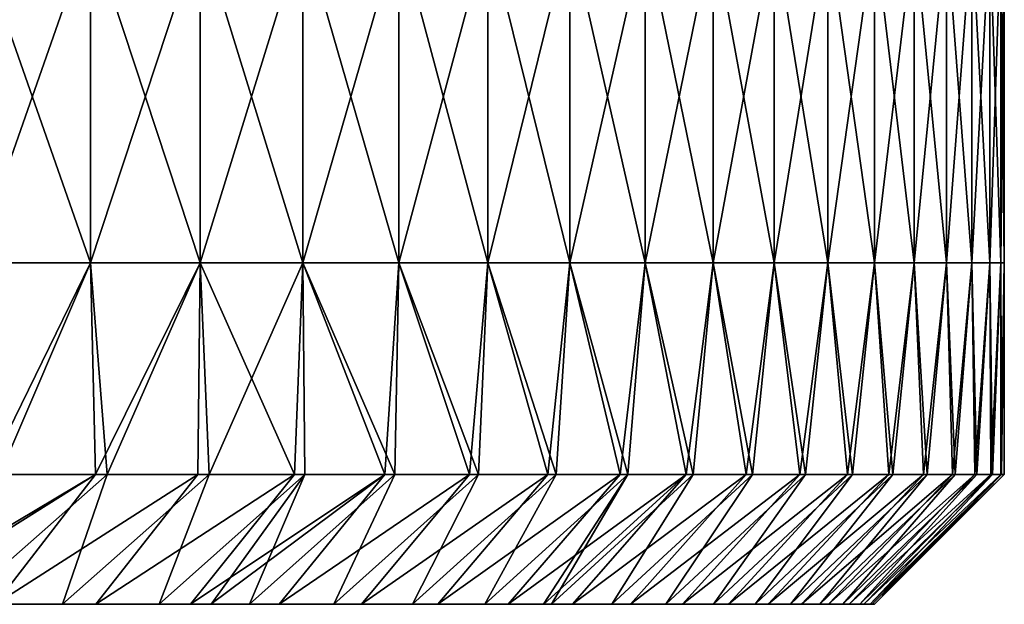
# Model space of a CAD drawing. Header units: inches. Extents: x -3.56 to 3.56, y -0.38 to 0.62.
# Tile 253 of 256: x 3.33 to 3.56, y -0.06 to 0.08. Entities that reach past the tile are written whole.
import ezdxf

# ---------------------------------------------------------------- set-up
doc = ezdxf.new("R2010")
doc.units = ezdxf.units.IN
doc.header["$LTSCALE"] = 65.185185
doc.header["$MEASUREMENT"] = 0
for name, color, linetype in [('11', 7, 'CONTINUOUS'), ('50', 7, 'CONTINUOUS'), ('51', 7, 'CONTINUOUS')]:
    doc.layers.add(name, color=color, linetype=linetype)

msp = doc.modelspace()

# ---------------------------------------------------------------- linework, layer by layer
at = {"layer": '11', "color": 13, "linetype": 'Continuous', "true_color": 0xd67263}
for points in [[(3.31453, 0.0196, 1.30587), (3.34255, 0.0196, 1.23239), (3.31453, 0.09968, 1.30587), (3.31453, 0.0196, 1.30587)], [(3.31453, 0.09968, 1.30587), (3.34255, 0.0196, 1.23239), (3.34255, 0.09968, 1.23239), (3.31453, 0.09968, 1.30587)], [(3.34255, 0.0196, -1.23239), (3.31453, 0.0196, -1.30587), (3.34255, 0.09968, -1.23239), (3.34255, 0.0196, -1.23239)], [(3.34255, 0.09968, -1.23239), (3.31453, 0.0196, -1.30587), (3.31453, 0.09968, -1.30587), (3.34255, 0.09968, -1.23239)], [(3.34255, 0.0196, 1.23239), (3.36894, 0.0196, 1.1583), (3.34255, 0.09968, 1.23239), (3.34255, 0.0196, 1.23239)], [(3.34255, 0.09968, 1.23239), (3.36894, 0.0196, 1.1583), (3.36894, 0.09968, 1.1583), (3.34255, 0.09968, 1.23239)], [(3.36894, 0.0196, -1.1583), (3.34255, 0.0196, -1.23239), (3.36894, 0.09968, -1.1583), (3.36894, 0.0196, -1.1583)], [(3.36894, 0.09968, -1.1583), (3.34255, 0.0196, -1.23239), (3.34255, 0.09968, -1.23239), (3.36894, 0.09968, -1.1583)], [(3.36894, 0.0196, 1.1583), (3.39369, 0.0196, 1.08365), (3.36894, 0.09968, 1.1583), (3.36894, 0.0196, 1.1583)], [(3.36894, 0.09968, 1.1583), (3.39369, 0.0196, 1.08365), (3.39369, 0.09968, 1.08365), (3.36894, 0.09968, 1.1583)], [(3.39369, 0.0196, -1.08365), (3.36894, 0.0196, -1.1583), (3.39369, 0.09968, -1.08365), (3.39369, 0.0196, -1.08365)], [(3.39369, 0.09968, -1.08365), (3.36894, 0.0196, -1.1583), (3.36894, 0.09968, -1.1583), (3.39369, 0.09968, -1.08365)], [(3.39369, 0.0196, 1.08365), (3.41678, 0.0196, 1.00847), (3.39369, 0.09968, 1.08365), (3.39369, 0.0196, 1.08365)], [(3.39369, 0.09968, 1.08365), (3.41678, 0.0196, 1.00847), (3.41678, 0.09968, 1.00847), (3.39369, 0.09968, 1.08365)], [(3.41678, 0.0196, -1.00847), (3.39369, 0.0196, -1.08365), (3.41678, 0.09968, -1.00847), (3.41678, 0.0196, -1.00847)], [(3.41678, 0.09968, -1.00847), (3.39369, 0.0196, -1.08365), (3.39369, 0.09968, -1.08365), (3.41678, 0.09968, -1.00847)], [(3.41678, 0.0196, 1.00847), (3.43821, 0.0196, 0.93279), (3.41678, 0.09968, 1.00847), (3.41678, 0.0196, 1.00847)], [(3.41678, 0.09968, 1.00847), (3.43821, 0.0196, 0.93279), (3.43821, 0.09968, 0.93279), (3.41678, 0.09968, 1.00847)], [(3.43821, 0.0196, -0.93279), (3.41678, 0.0196, -1.00847), (3.43821, 0.09968, -0.93279), (3.43821, 0.0196, -0.93279)], [(3.43821, 0.09968, -0.93279), (3.41678, 0.0196, -1.00847), (3.41678, 0.09968, -1.00847), (3.43821, 0.09968, -0.93279)], [(3.43821, 0.0196, 0.93279), (3.45797, 0.0196, 0.85667), (3.43821, 0.09968, 0.93279), (3.43821, 0.0196, 0.93279)], [(3.43821, 0.09968, 0.93279), (3.45797, 0.0196, 0.85667), (3.45797, 0.09968, 0.85667), (3.43821, 0.09968, 0.93279)], [(3.45797, 0.0196, -0.85667), (3.43821, 0.0196, -0.93279), (3.45797, 0.09968, -0.85667), (3.45797, 0.0196, -0.85667)], [(3.45797, 0.09968, -0.85667), (3.43821, 0.0196, -0.93279), (3.43821, 0.09968, -0.93279), (3.45797, 0.09968, -0.85667)], [(3.45797, 0.0196, 0.85667), (3.47603, 0.0196, 0.78012), (3.45797, 0.09968, 0.85667), (3.45797, 0.0196, 0.85667)], [(3.45797, 0.09968, 0.85667), (3.47603, 0.0196, 0.78012), (3.47603, 0.09968, 0.78012), (3.45797, 0.09968, 0.85667)], [(3.47603, 0.0196, -0.78012), (3.45797, 0.0196, -0.85667), (3.47603, 0.09968, -0.78012), (3.47603, 0.0196, -0.78012)], [(3.47603, 0.09968, -0.78012), (3.45797, 0.0196, -0.85667), (3.45797, 0.09968, -0.85667), (3.47603, 0.09968, -0.78012)], [(3.47603, 0.0196, 0.78012), (3.49241, 0.0196, 0.7032), (3.47603, 0.09968, 0.78012), (3.47603, 0.0196, 0.78012)], [(3.47603, 0.09968, 0.78012), (3.49241, 0.0196, 0.7032), (3.49241, 0.09968, 0.7032), (3.47603, 0.09968, 0.78012)], [(3.49241, 0.0196, -0.7032), (3.47603, 0.0196, -0.78012), (3.49241, 0.09968, -0.7032), (3.49241, 0.0196, -0.7032)], [(3.49241, 0.09968, -0.7032), (3.47603, 0.0196, -0.78012), (3.47603, 0.09968, -0.78012), (3.49241, 0.09968, -0.7032)], [(3.49241, 0.0196, 0.7032), (3.50708, 0.0196, 0.62593), (3.49241, 0.09968, 0.7032), (3.49241, 0.0196, 0.7032)], [(3.49241, 0.09968, 0.7032), (3.50708, 0.0196, 0.62593), (3.50708, 0.09968, 0.62593), (3.49241, 0.09968, 0.7032)], [(3.50708, 0.0196, -0.62593), (3.49241, 0.0196, -0.7032), (3.50708, 0.09968, -0.62593), (3.50708, 0.0196, -0.62593)], [(3.50708, 0.09968, -0.62593), (3.49241, 0.0196, -0.7032), (3.49241, 0.09968, -0.7032), (3.50708, 0.09968, -0.62593)], [(3.50708, 0.0196, 0.62593), (3.52004, 0.0196, 0.54836), (3.50708, 0.09968, 0.62593), (3.50708, 0.0196, 0.62593)], [(3.50708, 0.09968, 0.62593), (3.52004, 0.0196, 0.54836), (3.52004, 0.09968, 0.54836), (3.50708, 0.09968, 0.62593)], [(3.52004, 0.0196, -0.54836), (3.50708, 0.0196, -0.62593), (3.52004, 0.09968, -0.54836), (3.52004, 0.0196, -0.54836)], [(3.52004, 0.09968, -0.54836), (3.50708, 0.0196, -0.62593), (3.50708, 0.09968, -0.62593), (3.52004, 0.09968, -0.54836)], [(3.52004, 0.0196, 0.54836), (3.53129, 0.0196, 0.47052), (3.52004, 0.09968, 0.54836), (3.52004, 0.0196, 0.54836)], [(3.52004, 0.09968, 0.54836), (3.53129, 0.0196, 0.47052), (3.53129, 0.09968, 0.47052), (3.52004, 0.09968, 0.54836)], [(3.53129, 0.0196, -0.47052), (3.52004, 0.0196, -0.54836), (3.53129, 0.09968, -0.47052), (3.53129, 0.0196, -0.47052)], [(3.53129, 0.09968, -0.47052), (3.52004, 0.0196, -0.54836), (3.52004, 0.09968, -0.54836), (3.53129, 0.09968, -0.47052)], [(3.53129, 0.0196, 0.47052), (3.54082, 0.0196, 0.39245), (3.53129, 0.09968, 0.47052), (3.53129, 0.0196, 0.47052)], [(3.53129, 0.09968, 0.47052), (3.54082, 0.0196, 0.39245), (3.54082, 0.09968, 0.39245), (3.53129, 0.09968, 0.47052)], [(3.54082, 0.0196, -0.39245), (3.53129, 0.0196, -0.47052), (3.54082, 0.09968, -0.39245), (3.54082, 0.0196, -0.39245)], [(3.54082, 0.09968, -0.39245), (3.53129, 0.0196, -0.47052), (3.53129, 0.09968, -0.47052), (3.54082, 0.09968, -0.39245)], [(3.54082, 0.0196, 0.39245), (3.54862, 0.0196, 0.31419), (3.54082, 0.09968, 0.39245), (3.54082, 0.0196, 0.39245)], [(3.54082, 0.09968, 0.39245), (3.54862, 0.0196, 0.31419), (3.54862, 0.09968, 0.31419), (3.54082, 0.09968, 0.39245)], [(3.54862, 0.0196, -0.31419), (3.54082, 0.0196, -0.39245), (3.54862, 0.09968, -0.31419), (3.54862, 0.0196, -0.31419)], [(3.54862, 0.09968, -0.31419), (3.54082, 0.0196, -0.39245), (3.54082, 0.09968, -0.39245), (3.54862, 0.09968, -0.31419)], [(3.54862, 0.0196, 0.31419), (3.55469, 0.0196, 0.23578), (3.54862, 0.09968, 0.31419), (3.54862, 0.0196, 0.31419)], [(3.54862, 0.09968, 0.31419), (3.55469, 0.0196, 0.23578), (3.55469, 0.09968, 0.23578), (3.54862, 0.09968, 0.31419)], [(3.55469, 0.0196, -0.23578), (3.54862, 0.0196, -0.31419), (3.55469, 0.09968, -0.23578), (3.55469, 0.0196, -0.23578)], [(3.55469, 0.09968, -0.23578), (3.54862, 0.0196, -0.31419), (3.54862, 0.09968, -0.31419), (3.55469, 0.09968, -0.23578)], [(3.55469, 0.0196, 0.23578), (3.55903, 0.0196, 0.15725), (3.55469, 0.09968, 0.23578), (3.55469, 0.0196, 0.23578)], [(3.55469, 0.09968, 0.23578), (3.55903, 0.0196, 0.15725), (3.55903, 0.09968, 0.15725), (3.55469, 0.09968, 0.23578)], [(3.55903, 0.0196, -0.15725), (3.55469, 0.0196, -0.23578), (3.55903, 0.09968, -0.15725), (3.55903, 0.0196, -0.15725)], [(3.55903, 0.09968, -0.15725), (3.55469, 0.0196, -0.23578), (3.55469, 0.09968, -0.23578), (3.55903, 0.09968, -0.15725)], [(3.55903, 0.0196, 0.15725), (3.56163, 0.0196, 0.07864), (3.55903, 0.09968, 0.15725), (3.55903, 0.0196, 0.15725)], [(3.55903, 0.09968, 0.15725), (3.56163, 0.0196, 0.07864), (3.56163, 0.09968, 0.07864), (3.55903, 0.09968, 0.15725)], [(3.56163, 0.0196, -0.07864), (3.55903, 0.0196, -0.15725), (3.56163, 0.09968, -0.07864), (3.56163, 0.0196, -0.07864)], [(3.56163, 0.09968, -0.07864), (3.55903, 0.0196, -0.15725), (3.55903, 0.09968, -0.15725), (3.56163, 0.09968, -0.07864)], [(3.56163, 0.0196, 0.07864), (3.5625, 0.0196), (3.56163, 0.09968, 0.07864), (3.56163, 0.0196, 0.07864)], [(3.5625, 0.0196), (3.56163, 0.0196, -0.07864), (3.5625, 0.09968), (3.5625, 0.0196)], [(3.56163, 0.09968, 0.07864), (3.5625, 0.0196), (3.5625, 0.09968), (3.56163, 0.09968, 0.07864)], [(3.5625, 0.09968), (3.56163, 0.0196, -0.07864), (3.56163, 0.09968, -0.07864), (3.5625, 0.09968)], [(3.34255, 0.0196, 1.23239), (3.31453, 0.0196, 1.30587), (3.32065, -0.03125, 1.29022), (3.34255, 0.0196, 1.23239)], [(3.31453, 0.0196, -1.30587), (3.34255, 0.0196, -1.23239), (3.31764, -0.03125, -1.29795), (3.31453, 0.0196, -1.30587)], [(3.31764, -0.03125, -1.29795), (3.34255, 0.0196, -1.23239), (3.34374, -0.03125, -1.22916), (3.31764, -0.03125, -1.29795)], [(3.34659, -0.03125, 1.22137), (3.34255, 0.0196, 1.23239), (3.32065, -0.03125, 1.29022), (3.34659, -0.03125, 1.22137)], [(3.36894, 0.0196, 1.1583), (3.34255, 0.0196, 1.23239), (3.34659, -0.03125, 1.22137), (3.36894, 0.0196, 1.1583)], [(3.34255, 0.0196, -1.23239), (3.36894, 0.0196, -1.1583), (3.34374, -0.03125, -1.22916), (3.34255, 0.0196, -1.23239)], [(3.34374, -0.03125, -1.22916), (3.36894, 0.0196, -1.1583), (3.36841, -0.03125, -1.15984), (3.34374, -0.03125, -1.22916)], [(3.3711, -0.03125, 1.152), (3.36894, 0.0196, 1.1583), (3.34659, -0.03125, 1.22137), (3.3711, -0.03125, 1.152)], [(3.36841, -0.03125, -1.15984), (3.36894, 0.0196, -1.1583), (3.39164, -0.03125, -1.09003), (3.36841, -0.03125, -1.15984)], [(3.39369, 0.0196, 1.08365), (3.36894, 0.0196, 1.1583), (3.3711, -0.03125, 1.152), (3.39369, 0.0196, 1.08365)], [(3.36894, 0.0196, -1.1583), (3.39369, 0.0196, -1.08365), (3.39164, -0.03125, -1.09003), (3.36894, 0.0196, -1.1583)], [(3.39417, -0.03125, 1.08213), (3.39369, 0.0196, 1.08365), (3.3711, -0.03125, 1.152), (3.39417, -0.03125, 1.08213)], [(3.39164, -0.03125, -1.09003), (3.39369, 0.0196, -1.08365), (3.41343, -0.03125, -1.01975), (3.39164, -0.03125, -1.09003)], [(3.41678, 0.0196, 1.00847), (3.39369, 0.0196, 1.08365), (3.41579, -0.03125, 1.01181), (3.41678, 0.0196, 1.00847)], [(3.41579, -0.03125, 1.01181), (3.39369, 0.0196, 1.08365), (3.39417, -0.03125, 1.08213), (3.41579, -0.03125, 1.01181)], [(3.39369, 0.0196, -1.08365), (3.41678, 0.0196, -1.00847), (3.41343, -0.03125, -1.01975), (3.39369, 0.0196, -1.08365)], [(3.41343, -0.03125, -1.01975), (3.41678, 0.0196, -1.00847), (3.43376, -0.03125, -0.94904), (3.41343, -0.03125, -1.01975)], [(3.43596, -0.03125, 0.94105), (3.41678, 0.0196, 1.00847), (3.41579, -0.03125, 1.01181), (3.43596, -0.03125, 0.94105)], [(3.43821, 0.0196, 0.93279), (3.41678, 0.0196, 1.00847), (3.43596, -0.03125, 0.94105), (3.43821, 0.0196, 0.93279)], [(3.41678, 0.0196, -1.00847), (3.43821, 0.0196, -0.93279), (3.43376, -0.03125, -0.94904), (3.41678, 0.0196, -1.00847)], [(3.43376, -0.03125, -0.94904), (3.43821, 0.0196, -0.93279), (3.45263, -0.03125, -0.87793), (3.43376, -0.03125, -0.94904)], [(3.45466, -0.03125, 0.86989), (3.43821, 0.0196, 0.93279), (3.43596, -0.03125, 0.94105), (3.45466, -0.03125, 0.86989)], [(3.45797, 0.0196, 0.85667), (3.43821, 0.0196, 0.93279), (3.45466, -0.03125, 0.86989), (3.45797, 0.0196, 0.85667)], [(3.43821, 0.0196, -0.93279), (3.45797, 0.0196, -0.85667), (3.45263, -0.03125, -0.87793), (3.43821, 0.0196, -0.93279)], [(3.45263, -0.03125, -0.87793), (3.45797, 0.0196, -0.85667), (3.47002, -0.03125, -0.80644), (3.45263, -0.03125, -0.87793)], [(3.47189, -0.03125, 0.79836), (3.45797, 0.0196, 0.85667), (3.45466, -0.03125, 0.86989), (3.47189, -0.03125, 0.79836)], [(3.47603, 0.0196, 0.78012), (3.45797, 0.0196, 0.85667), (3.47189, -0.03125, 0.79836), (3.47603, 0.0196, 0.78012)], [(3.45797, 0.0196, -0.85667), (3.47603, 0.0196, -0.78012), (3.47002, -0.03125, -0.80644), (3.45797, 0.0196, -0.85667)], [(3.47002, -0.03125, -0.80644), (3.47603, 0.0196, -0.78012), (3.48594, -0.03125, -0.73461), (3.47002, -0.03125, -0.80644)], [(3.48764, -0.03125, 0.72649), (3.47603, 0.0196, 0.78012), (3.47189, -0.03125, 0.79836), (3.48764, -0.03125, 0.72649)], [(3.49241, 0.0196, 0.7032), (3.47603, 0.0196, 0.78012), (3.48764, -0.03125, 0.72649), (3.49241, 0.0196, 0.7032)], [(3.47603, 0.0196, -0.78012), (3.49241, 0.0196, -0.7032), (3.48594, -0.03125, -0.73461), (3.47603, 0.0196, -0.78012)], [(3.48594, -0.03125, -0.73461), (3.49241, 0.0196, -0.7032), (3.50037, -0.03125, -0.66246), (3.48594, -0.03125, -0.73461)], [(3.5019, -0.03125, 0.65431), (3.49241, 0.0196, 0.7032), (3.48764, -0.03125, 0.72649), (3.5019, -0.03125, 0.65431)], [(3.50708, 0.0196, 0.62593), (3.49241, 0.0196, 0.7032), (3.5019, -0.03125, 0.65431), (3.50708, 0.0196, 0.62593)], [(3.49241, 0.0196, -0.7032), (3.50708, 0.0196, -0.62593), (3.50037, -0.03125, -0.66246), (3.49241, 0.0196, -0.7032)], [(3.50037, -0.03125, -0.66246), (3.50708, 0.0196, -0.62593), (3.5133, -0.03125, -0.59003), (3.50037, -0.03125, -0.66246)], [(3.51466, -0.03125, 0.58185), (3.50708, 0.0196, 0.62593), (3.5019, -0.03125, 0.65431), (3.51466, -0.03125, 0.58185)], [(3.52004, 0.0196, 0.54836), (3.50708, 0.0196, 0.62593), (3.51466, -0.03125, 0.58185), (3.52004, 0.0196, 0.54836)], [(3.50708, 0.0196, -0.62593), (3.52004, 0.0196, -0.54836), (3.5133, -0.03125, -0.59003), (3.50708, 0.0196, -0.62593)], [(3.5133, -0.03125, -0.59003), (3.52004, 0.0196, -0.54836), (3.52474, -0.03125, -0.51735), (3.5133, -0.03125, -0.59003)], [(3.52593, -0.03125, 0.50914), (3.52004, 0.0196, 0.54836), (3.51466, -0.03125, 0.58185), (3.52593, -0.03125, 0.50914)], [(3.53129, 0.0196, 0.47052), (3.52004, 0.0196, 0.54836), (3.52593, -0.03125, 0.50914), (3.53129, 0.0196, 0.47052)], [(3.52004, 0.0196, -0.54836), (3.53129, 0.0196, -0.47052), (3.52474, -0.03125, -0.51735), (3.52004, 0.0196, -0.54836)], [(3.52474, -0.03125, -0.51735), (3.53129, 0.0196, -0.47052), (3.53467, -0.03125, -0.44445), (3.52474, -0.03125, -0.51735)], [(3.53569, -0.03125, 0.43622), (3.53129, 0.0196, 0.47052), (3.52593, -0.03125, 0.50914), (3.53569, -0.03125, 0.43622)], [(3.54082, 0.0196, 0.39245), (3.53129, 0.0196, 0.47052), (3.53569, -0.03125, 0.43622), (3.54082, 0.0196, 0.39245)], [(3.53129, 0.0196, -0.47052), (3.54082, 0.0196, -0.39245), (3.53467, -0.03125, -0.44445), (3.53129, 0.0196, -0.47052)], [(3.53467, -0.03125, -0.44445), (3.54082, 0.0196, -0.39245), (3.54309, -0.03125, -0.37135), (3.53467, -0.03125, -0.44445)], [(3.54395, -0.03125, 0.36311), (3.54082, 0.0196, 0.39245), (3.53569, -0.03125, 0.43622), (3.54395, -0.03125, 0.36311)], [(3.54862, 0.0196, 0.31419), (3.54082, 0.0196, 0.39245), (3.54395, -0.03125, 0.36311), (3.54862, 0.0196, 0.31419)], [(3.54082, 0.0196, -0.39245), (3.54862, 0.0196, -0.31419), (3.54309, -0.03125, -0.37135), (3.54082, 0.0196, -0.39245)], [(3.54309, -0.03125, -0.37135), (3.54862, 0.0196, -0.31419), (3.55001, -0.03125, -0.2981), (3.54309, -0.03125, -0.37135)], [(3.55069, -0.03125, 0.28984), (3.54862, 0.0196, 0.31419), (3.54395, -0.03125, 0.36311), (3.55069, -0.03125, 0.28984)], [(3.55469, 0.0196, 0.23578), (3.54862, 0.0196, 0.31419), (3.55069, -0.03125, 0.28984), (3.55469, 0.0196, 0.23578)], [(3.54862, 0.0196, -0.31419), (3.55469, 0.0196, -0.23578), (3.55001, -0.03125, -0.2981), (3.54862, 0.0196, -0.31419)], [(3.55001, -0.03125, -0.2981), (3.55469, 0.0196, -0.23578), (3.5554, -0.03125, -0.22473), (3.55001, -0.03125, -0.2981)], [(3.55592, -0.03125, 0.21645), (3.55469, 0.0196, 0.23578), (3.55069, -0.03125, 0.28984), (3.55592, -0.03125, 0.21645)], [(3.55903, 0.0196, 0.15725), (3.55469, 0.0196, 0.23578), (3.55592, -0.03125, 0.21645), (3.55903, 0.0196, 0.15725)], [(3.55469, 0.0196, -0.23578), (3.55903, 0.0196, -0.15725), (3.5554, -0.03125, -0.22473), (3.55469, 0.0196, -0.23578)], [(3.5554, -0.03125, -0.22473), (3.55903, 0.0196, -0.15725), (3.55929, -0.03125, -0.15125), (3.5554, -0.03125, -0.22473)], [(3.55963, -0.03125, 0.14297), (3.55903, 0.0196, 0.15725), (3.55592, -0.03125, 0.21645), (3.55963, -0.03125, 0.14297)], [(3.56163, 0.0196, 0.07864), (3.55903, 0.0196, 0.15725), (3.55963, -0.03125, 0.14297), (3.56163, 0.0196, 0.07864)], [(3.55903, 0.0196, -0.15725), (3.56163, 0.0196, -0.07864), (3.55929, -0.03125, -0.15125), (3.55903, 0.0196, -0.15725)], [(3.55929, -0.03125, -0.15125), (3.56163, 0.0196, -0.07864), (3.56165, -0.03125, -0.07772), (3.55929, -0.03125, -0.15125)], [(3.56182, -0.03125, 0.06943), (3.56163, 0.0196, 0.07864), (3.55963, -0.03125, 0.14297), (3.56182, -0.03125, 0.06943)], [(3.5625, 0.0196), (3.56163, 0.0196, 0.07864), (3.56182, -0.03125, 0.06943), (3.5625, 0.0196)], [(3.56163, 0.0196, -0.07864), (3.5625, 0.0196), (3.56165, -0.03125, -0.07772), (3.56163, 0.0196, -0.07864)], [(3.56165, -0.03125, -0.07772), (3.5625, 0.0196), (3.5625, -0.03125, -0.00415), (3.56165, -0.03125, -0.07772)], [(3.5625, -0.03125, -0.00415), (3.5625, 0.0196), (3.56182, -0.03125, 0.06943), (3.5625, -0.03125, -0.00415)]]:
    msp.add_3dface(points, dxfattribs=at)
at = {"layer": '50', "color": 13, "linetype": 'Continuous', "true_color": 0xd67263}
for points in [[(3.29132, -0.0625, 1.19903), (3.29132, -0.0625, 1.11908), (3.33585, -0.0625, 1.15833), (3.29132, -0.0625, 1.19903)], [(3.31115, -0.0625, 1.22711), (3.29132, -0.0625, 1.19903), (3.33585, -0.0625, 1.15833), (3.31115, -0.0625, 1.22711)], [(3.29132, -0.0625, 1.11908), (3.29132, -0.0625, 1.03914), (3.35909, -0.0625, 1.08913), (3.29132, -0.0625, 1.11908)], [(3.33585, -0.0625, 1.15833), (3.29132, -0.0625, 1.11908), (3.35909, -0.0625, 1.08913), (3.33585, -0.0625, 1.15833)], [(3.29132, -0.0625, 1.03914), (3.29132, -0.0625, 0.9592), (3.3714, -0.0625, 0.97202), (3.29132, -0.0625, 1.03914)], [(3.35909, -0.0625, 1.08913), (3.29132, -0.0625, 1.03914), (3.37159, -0.0625, 1.04982), (3.35909, -0.0625, 1.08913)], [(3.37159, -0.0625, 1.04982), (3.29132, -0.0625, 1.03914), (3.3714, -0.0625, 0.97202), (3.37159, -0.0625, 1.04982)], [(3.29132, -0.0625, 0.9592), (3.29132, -0.0625, 0.87925), (3.3714, -0.0625, 0.89426), (3.29132, -0.0625, 0.9592)], [(3.3714, -0.0625, 0.97202), (3.29132, -0.0625, 0.9592), (3.3714, -0.0625, 0.89426), (3.3714, -0.0625, 0.97202)], [(3.29132, -0.0625, 0.87925), (3.29132, -0.0625, 0.79931), (3.3714, -0.0625, 0.81649), (3.29132, -0.0625, 0.87925)], [(3.3714, -0.0625, 0.89426), (3.29132, -0.0625, 0.87925), (3.3714, -0.0625, 0.81649), (3.3714, -0.0625, 0.89426)], [(3.29132, -0.0625, 0.79931), (3.29132, -0.0625, 0.71937), (3.3714, -0.0625, 0.73872), (3.29132, -0.0625, 0.79931)], [(3.3714, -0.0625, 0.81649), (3.29132, -0.0625, 0.79931), (3.3714, -0.0625, 0.73872), (3.3714, -0.0625, 0.81649)], [(3.29132, -0.0625, 0.71937), (3.29132, -0.0625, 0.63942), (3.3714, -0.0625, 0.66096), (3.29132, -0.0625, 0.71937)], [(3.3714, -0.0625, 0.73872), (3.29132, -0.0625, 0.71937), (3.3714, -0.0625, 0.66096), (3.3714, -0.0625, 0.73872)], [(3.29132, -0.0625, 0.63942), (3.29132, -0.0625, 0.55948), (3.3714, -0.0625, 0.58319), (3.29132, -0.0625, 0.63942)], [(3.3714, -0.0625, 0.66096), (3.29132, -0.0625, 0.63942), (3.3714, -0.0625, 0.58319), (3.3714, -0.0625, 0.66096)], [(3.29132, -0.0625, 0.55948), (3.29132, -0.0625, 0.47954), (3.3714, -0.0625, 0.50543), (3.29132, -0.0625, 0.55948)], [(3.3714, -0.0625, 0.58319), (3.29132, -0.0625, 0.55948), (3.3714, -0.0625, 0.50543), (3.3714, -0.0625, 0.58319)], [(3.29132, -0.0625, 0.47954), (3.29132, -0.0625, 0.39959), (3.3714, -0.0625, 0.42766), (3.29132, -0.0625, 0.47954)], [(3.3714, -0.0625, 0.50543), (3.29132, -0.0625, 0.47954), (3.3714, -0.0625, 0.42766), (3.3714, -0.0625, 0.50543)], [(3.29132, -0.0625, 0.39959), (3.29132, -0.0625, 0.31965), (3.3714, -0.0625, 0.34989), (3.29132, -0.0625, 0.39959)], [(3.3714, -0.0625, 0.42766), (3.29132, -0.0625, 0.39959), (3.3714, -0.0625, 0.34989), (3.3714, -0.0625, 0.42766)], [(3.29132, -0.0625, 0.31965), (3.29132, -0.0625, 0.23971), (3.3714, -0.0625, 0.27213), (3.29132, -0.0625, 0.31965)], [(3.3714, -0.0625, 0.34989), (3.29132, -0.0625, 0.31965), (3.3714, -0.0625, 0.27213), (3.3714, -0.0625, 0.34989)], [(3.29132, -0.0625, 0.23971), (3.29132, -0.0625, 0.15976), (3.3714, -0.0625, 0.19436), (3.29132, -0.0625, 0.23971)], [(3.3714, -0.0625, 0.27213), (3.29132, -0.0625, 0.23971), (3.3714, -0.0625, 0.19436), (3.3714, -0.0625, 0.27213)], [(3.29132, -0.0625, 0.15976), (3.29132, -0.0625, 0.07982), (3.3714, -0.0625, 0.1166), (3.29132, -0.0625, 0.15976)], [(3.3714, -0.0625, 0.19436), (3.29132, -0.0625, 0.15976), (3.3714, -0.0625, 0.1166), (3.3714, -0.0625, 0.19436)], [(3.29132, -0.0625, 0.07982), (3.29132, -0.0625, -0.00012), (3.3714, -0.0625, 0.03883), (3.29132, -0.0625, 0.07982)], [(3.3714, -0.0625, 0.1166), (3.29132, -0.0625, 0.07982), (3.3714, -0.0625, 0.03883), (3.3714, -0.0625, 0.1166)], [(3.29132, -0.0625, -0.00012), (3.29132, -0.0625, -0.08007), (3.3714, -0.0625, -0.03894), (3.29132, -0.0625, -0.00012)], [(3.3714, -0.0625, 0.03883), (3.29132, -0.0625, -0.00012), (3.3714, -0.0625, -0.03894), (3.3714, -0.0625, 0.03883)], [(3.29132, -0.0625, -0.08007), (3.29132, -0.0625, -0.16001), (3.3714, -0.0625, -0.1167), (3.29132, -0.0625, -0.08007)], [(3.3714, -0.0625, -0.03894), (3.29132, -0.0625, -0.08007), (3.3714, -0.0625, -0.1167), (3.3714, -0.0625, -0.03894)], [(3.29132, -0.0625, -0.16001), (3.29132, -0.0625, -0.23996), (3.3714, -0.0625, -0.19447), (3.29132, -0.0625, -0.16001)], [(3.3714, -0.0625, -0.1167), (3.29132, -0.0625, -0.16001), (3.3714, -0.0625, -0.19447), (3.3714, -0.0625, -0.1167)], [(3.29132, -0.0625, -0.23996), (3.29132, -0.0625, -0.3199), (3.3714, -0.0625, -0.27223), (3.29132, -0.0625, -0.23996)], [(3.3714, -0.0625, -0.19447), (3.29132, -0.0625, -0.23996), (3.3714, -0.0625, -0.27223), (3.3714, -0.0625, -0.19447)], [(3.29132, -0.0625, -0.3199), (3.29132, -0.0625, -0.39984), (3.3714, -0.0625, -0.35), (3.29132, -0.0625, -0.3199)], [(3.3714, -0.0625, -0.27223), (3.29132, -0.0625, -0.3199), (3.3714, -0.0625, -0.35), (3.3714, -0.0625, -0.27223)], [(3.29132, -0.0625, -0.39984), (3.29132, -0.0625, -0.47979), (3.3714, -0.0625, -0.42777), (3.29132, -0.0625, -0.39984)], [(3.3714, -0.0625, -0.35), (3.29132, -0.0625, -0.39984), (3.3714, -0.0625, -0.42777), (3.3714, -0.0625, -0.35)], [(3.29132, -0.0625, -0.47979), (3.29132, -0.0625, -0.55973), (3.3714, -0.0625, -0.50553), (3.29132, -0.0625, -0.47979)], [(3.3714, -0.0625, -0.42777), (3.29132, -0.0625, -0.47979), (3.3714, -0.0625, -0.50553), (3.3714, -0.0625, -0.42777)], [(3.29132, -0.0625, -0.55973), (3.29132, -0.0625, -0.63967), (3.3714, -0.0625, -0.5833), (3.29132, -0.0625, -0.55973)], [(3.3714, -0.0625, -0.50553), (3.29132, -0.0625, -0.55973), (3.3714, -0.0625, -0.5833), (3.3714, -0.0625, -0.50553)], [(3.29132, -0.0625, -0.63967), (3.29132, -0.0625, -0.71962), (3.3714, -0.0625, -0.66106), (3.29132, -0.0625, -0.63967)], [(3.3714, -0.0625, -0.5833), (3.29132, -0.0625, -0.63967), (3.3714, -0.0625, -0.66106), (3.3714, -0.0625, -0.5833)], [(3.29132, -0.0625, -0.71962), (3.29132, -0.0625, -0.79956), (3.3714, -0.0625, -0.73883), (3.29132, -0.0625, -0.71962)], [(3.3714, -0.0625, -0.66106), (3.29132, -0.0625, -0.71962), (3.3714, -0.0625, -0.73883), (3.3714, -0.0625, -0.66106)], [(3.29132, -0.0625, -0.79956), (3.29132, -0.0625, -0.8795), (3.3714, -0.0625, -0.8166), (3.29132, -0.0625, -0.79956)], [(3.3714, -0.0625, -0.73883), (3.29132, -0.0625, -0.79956), (3.3714, -0.0625, -0.8166), (3.3714, -0.0625, -0.73883)], [(3.29132, -0.0625, -0.8795), (3.29132, -0.0625, -0.95945), (3.3714, -0.0625, -0.89436), (3.29132, -0.0625, -0.8795)], [(3.3714, -0.0625, -0.8166), (3.29132, -0.0625, -0.8795), (3.3714, -0.0625, -0.89436), (3.3714, -0.0625, -0.8166)], [(3.29132, -0.0625, -0.95945), (3.29132, -0.0625, -1.03939), (3.3714, -0.0625, -0.97213), (3.29132, -0.0625, -0.95945)], [(3.3714, -0.0625, -0.89436), (3.29132, -0.0625, -0.95945), (3.3714, -0.0625, -0.97213), (3.3714, -0.0625, -0.89436)], [(3.29132, -0.0625, -1.03939), (3.29132, -0.0625, -1.11933), (3.37153, -0.0625, -1.04993), (3.29132, -0.0625, -1.03939)], [(3.3714, -0.0625, -0.97213), (3.29132, -0.0625, -1.03939), (3.37153, -0.0625, -1.04993), (3.3714, -0.0625, -0.97213)], [(3.29132, -0.0625, -1.11933), (3.29132, -0.0625, -1.19928), (3.34384, -0.0625, -1.13503), (3.29132, -0.0625, -1.11933)], [(3.37153, -0.0625, -1.04993), (3.29132, -0.0625, -1.11933), (3.36662, -0.0625, -1.06557), (3.37153, -0.0625, -1.04993)], [(3.36662, -0.0625, -1.06557), (3.29132, -0.0625, -1.11933), (3.34384, -0.0625, -1.13503), (3.36662, -0.0625, -1.06557)], [(3.34384, -0.0625, -1.13503), (3.29132, -0.0625, -1.19928), (3.31964, -0.0625, -1.20399), (3.34384, -0.0625, -1.13503)], [(3.37159, -0.0625, 1.04982), (3.3714, -0.0625, 0.97202), (3.38085, -0.0625, 1.0196), (3.37159, -0.0625, 1.04982)], [(3.3714, -0.0625, 0.97202), (3.3714, -0.0625, 0.89426), (3.40116, -0.0625, 0.94962), (3.3714, -0.0625, 0.97202)], [(3.38085, -0.0625, 1.0196), (3.3714, -0.0625, 0.97202), (3.40116, -0.0625, 0.94962), (3.38085, -0.0625, 1.0196)], [(3.3714, -0.0625, 0.89426), (3.3714, -0.0625, 0.81649), (3.42005, -0.0625, 0.8791), (3.3714, -0.0625, 0.89426)], [(3.40116, -0.0625, 0.94962), (3.3714, -0.0625, 0.89426), (3.42005, -0.0625, 0.8791), (3.40116, -0.0625, 0.94962)], [(3.3714, -0.0625, 0.81649), (3.3714, -0.0625, 0.73872), (3.43751, -0.0625, 0.80813), (3.3714, -0.0625, 0.81649)], [(3.42005, -0.0625, 0.8791), (3.3714, -0.0625, 0.81649), (3.43751, -0.0625, 0.80813), (3.42005, -0.0625, 0.8791)], [(3.3714, -0.0625, 0.73872), (3.3714, -0.0625, 0.66096), (3.45148, -0.0625, 0.66733), (3.3714, -0.0625, 0.73872)], [(3.43751, -0.0625, 0.80813), (3.3714, -0.0625, 0.73872), (3.45156, -0.0625, 0.74582), (3.43751, -0.0625, 0.80813)], [(3.45156, -0.0625, 0.74582), (3.3714, -0.0625, 0.73872), (3.45148, -0.0625, 0.66733), (3.45156, -0.0625, 0.74582)], [(3.3714, -0.0625, 0.66096), (3.3714, -0.0625, 0.58319), (3.45148, -0.0625, 0.58884), (3.3714, -0.0625, 0.66096)], [(3.45148, -0.0625, 0.66733), (3.3714, -0.0625, 0.66096), (3.45148, -0.0625, 0.58884), (3.45148, -0.0625, 0.66733)], [(3.3714, -0.0625, 0.58319), (3.3714, -0.0625, 0.50543), (3.45148, -0.0625, 0.51036), (3.3714, -0.0625, 0.58319)], [(3.45148, -0.0625, 0.58884), (3.3714, -0.0625, 0.58319), (3.45148, -0.0625, 0.51036), (3.45148, -0.0625, 0.58884)], [(3.3714, -0.0625, 0.50543), (3.3714, -0.0625, 0.42766), (3.45148, -0.0625, 0.43188), (3.3714, -0.0625, 0.50543)], [(3.45148, -0.0625, 0.51036), (3.3714, -0.0625, 0.50543), (3.45148, -0.0625, 0.43188), (3.45148, -0.0625, 0.51036)], [(3.3714, -0.0625, 0.42766), (3.3714, -0.0625, 0.34989), (3.45148, -0.0625, 0.3534), (3.3714, -0.0625, 0.42766)], [(3.45148, -0.0625, 0.43188), (3.3714, -0.0625, 0.42766), (3.45148, -0.0625, 0.3534), (3.45148, -0.0625, 0.43188)], [(3.3714, -0.0625, 0.34989), (3.3714, -0.0625, 0.27213), (3.45148, -0.0625, 0.27492), (3.3714, -0.0625, 0.34989)], [(3.45148, -0.0625, 0.3534), (3.3714, -0.0625, 0.34989), (3.45148, -0.0625, 0.27492), (3.45148, -0.0625, 0.3534)], [(3.3714, -0.0625, 0.27213), (3.3714, -0.0625, 0.19436), (3.45148, -0.0625, 0.19643), (3.3714, -0.0625, 0.27213)], [(3.45148, -0.0625, 0.27492), (3.3714, -0.0625, 0.27213), (3.45148, -0.0625, 0.19643), (3.45148, -0.0625, 0.27492)], [(3.3714, -0.0625, 0.19436), (3.3714, -0.0625, 0.1166), (3.45148, -0.0625, 0.11795), (3.3714, -0.0625, 0.19436)], [(3.45148, -0.0625, 0.19643), (3.3714, -0.0625, 0.19436), (3.45148, -0.0625, 0.11795), (3.45148, -0.0625, 0.19643)], [(3.3714, -0.0625, 0.1166), (3.3714, -0.0625, 0.03883), (3.45148, -0.0625, 0.03947), (3.3714, -0.0625, 0.1166)], [(3.45148, -0.0625, 0.11795), (3.3714, -0.0625, 0.1166), (3.45148, -0.0625, 0.03947), (3.45148, -0.0625, 0.11795)], [(3.3714, -0.0625, 0.03883), (3.3714, -0.0625, -0.03894), (3.45148, -0.0625, 0.03947), (3.3714, -0.0625, 0.03883)], [(3.3714, -0.0625, -0.03894), (3.3714, -0.0625, -0.1167), (3.45148, -0.0625, -0.03901), (3.3714, -0.0625, -0.03894)], [(3.45148, -0.0625, 0.03947), (3.3714, -0.0625, -0.03894), (3.45148, -0.0625, -0.03901), (3.45148, -0.0625, 0.03947)], [(3.3714, -0.0625, -0.1167), (3.3714, -0.0625, -0.19447), (3.45148, -0.0625, -0.1175), (3.3714, -0.0625, -0.1167)], [(3.45148, -0.0625, -0.03901), (3.3714, -0.0625, -0.1167), (3.45148, -0.0625, -0.1175), (3.45148, -0.0625, -0.03901)], [(3.3714, -0.0625, -0.19447), (3.3714, -0.0625, -0.27223), (3.45148, -0.0625, -0.19598), (3.3714, -0.0625, -0.19447)], [(3.45148, -0.0625, -0.1175), (3.3714, -0.0625, -0.19447), (3.45148, -0.0625, -0.19598), (3.45148, -0.0625, -0.1175)], [(3.3714, -0.0625, -0.27223), (3.3714, -0.0625, -0.35), (3.45148, -0.0625, -0.27446), (3.3714, -0.0625, -0.27223)], [(3.45148, -0.0625, -0.19598), (3.3714, -0.0625, -0.27223), (3.45148, -0.0625, -0.27446), (3.45148, -0.0625, -0.19598)], [(3.3714, -0.0625, -0.35), (3.3714, -0.0625, -0.42777), (3.45148, -0.0625, -0.35294), (3.3714, -0.0625, -0.35)], [(3.45148, -0.0625, -0.27446), (3.3714, -0.0625, -0.35), (3.45148, -0.0625, -0.35294), (3.45148, -0.0625, -0.27446)], [(3.3714, -0.0625, -0.42777), (3.3714, -0.0625, -0.50553), (3.45148, -0.0625, -0.43142), (3.3714, -0.0625, -0.42777)], [(3.45148, -0.0625, -0.35294), (3.3714, -0.0625, -0.42777), (3.45148, -0.0625, -0.43142), (3.45148, -0.0625, -0.35294)], [(3.3714, -0.0625, -0.50553), (3.3714, -0.0625, -0.5833), (3.45148, -0.0625, -0.50991), (3.3714, -0.0625, -0.50553)], [(3.45148, -0.0625, -0.43142), (3.3714, -0.0625, -0.50553), (3.45148, -0.0625, -0.50991), (3.45148, -0.0625, -0.43142)], [(3.3714, -0.0625, -0.5833), (3.3714, -0.0625, -0.66106), (3.45148, -0.0625, -0.58839), (3.3714, -0.0625, -0.5833)], [(3.45148, -0.0625, -0.50991), (3.3714, -0.0625, -0.5833), (3.45148, -0.0625, -0.58839), (3.45148, -0.0625, -0.50991)], [(3.3714, -0.0625, -0.66106), (3.3714, -0.0625, -0.73883), (3.45148, -0.0625, -0.66687), (3.3714, -0.0625, -0.66106)], [(3.45148, -0.0625, -0.58839), (3.3714, -0.0625, -0.66106), (3.45148, -0.0625, -0.66687), (3.45148, -0.0625, -0.58839)], [(3.3714, -0.0625, -0.73883), (3.3714, -0.0625, -0.8166), (3.45166, -0.0625, -0.7454), (3.3714, -0.0625, -0.73883)], [(3.45148, -0.0625, -0.66687), (3.3714, -0.0625, -0.73883), (3.45166, -0.0625, -0.7454), (3.45148, -0.0625, -0.66687)], [(3.3714, -0.0625, -0.8166), (3.3714, -0.0625, -0.89436), (3.42618, -0.0625, -0.85501), (3.3714, -0.0625, -0.8166)], [(3.45166, -0.0625, -0.7454), (3.3714, -0.0625, -0.8166), (3.44309, -0.0625, -0.78409), (3.45166, -0.0625, -0.7454)], [(3.44309, -0.0625, -0.78409), (3.3714, -0.0625, -0.8166), (3.42618, -0.0625, -0.85501), (3.44309, -0.0625, -0.78409)], [(3.3714, -0.0625, -0.89436), (3.3714, -0.0625, -0.97213), (3.40781, -0.0625, -0.92548), (3.3714, -0.0625, -0.89436)], [(3.42618, -0.0625, -0.85501), (3.3714, -0.0625, -0.89436), (3.40781, -0.0625, -0.92548), (3.42618, -0.0625, -0.85501)], [(3.3714, -0.0625, -0.97213), (3.37153, -0.0625, -1.04993), (3.38795, -0.0625, -0.99569), (3.3714, -0.0625, -0.97213)], [(3.3714, -0.0625, -0.97213), (3.38795, -0.0625, -0.99569), (3.40781, -0.0625, -0.92548), (3.3714, -0.0625, -0.97213)], [(3.45156, -0.0625, 0.74582), (3.45148, -0.0625, 0.66733), (3.4535, -0.0625, 0.7368), (3.45156, -0.0625, 0.74582)], [(3.45148, -0.0625, 0.66733), (3.45148, -0.0625, 0.58884), (3.46801, -0.0625, 0.66521), (3.45148, -0.0625, 0.66733)], [(3.4535, -0.0625, 0.7368), (3.45148, -0.0625, 0.66733), (3.46801, -0.0625, 0.66521), (3.4535, -0.0625, 0.7368)], [(3.45148, -0.0625, 0.58884), (3.45148, -0.0625, 0.51036), (3.49252, -0.0625, 0.52153), (3.45148, -0.0625, 0.58884)], [(3.46801, -0.0625, 0.66521), (3.45148, -0.0625, 0.58884), (3.48103, -0.0625, 0.59343), (3.46801, -0.0625, 0.66521)], [(3.48103, -0.0625, 0.59343), (3.45148, -0.0625, 0.58884), (3.49252, -0.0625, 0.52153), (3.48103, -0.0625, 0.59343)], [(3.45148, -0.0625, 0.51036), (3.45148, -0.0625, 0.43188), (3.50254, -0.0625, 0.44929), (3.45148, -0.0625, 0.51036)], [(3.49252, -0.0625, 0.52153), (3.45148, -0.0625, 0.51036), (3.50254, -0.0625, 0.44929), (3.49252, -0.0625, 0.52153)], [(3.45148, -0.0625, 0.43188), (3.45148, -0.0625, 0.3534), (3.51107, -0.0625, 0.37674), (3.45148, -0.0625, 0.43188)], [(3.50254, -0.0625, 0.44929), (3.45148, -0.0625, 0.43188), (3.51107, -0.0625, 0.37674), (3.50254, -0.0625, 0.44929)], [(3.45148, -0.0625, 0.3534), (3.45148, -0.0625, 0.27492), (3.51811, -0.0625, 0.30398), (3.45148, -0.0625, 0.3534)], [(3.51107, -0.0625, 0.37674), (3.45148, -0.0625, 0.3534), (3.51811, -0.0625, 0.30398), (3.51107, -0.0625, 0.37674)], [(3.45148, -0.0625, 0.27492), (3.45148, -0.0625, 0.19643), (3.52366, -0.0625, 0.2311), (3.45148, -0.0625, 0.27492)], [(3.51811, -0.0625, 0.30398), (3.45148, -0.0625, 0.27492), (3.52366, -0.0625, 0.2311), (3.51811, -0.0625, 0.30398)], [(3.45148, -0.0625, 0.19643), (3.45148, -0.0625, 0.11795), (3.5277, -0.0625, 0.1582), (3.45148, -0.0625, 0.19643)], [(3.52366, -0.0625, 0.2311), (3.45148, -0.0625, 0.19643), (3.5277, -0.0625, 0.1582), (3.52366, -0.0625, 0.2311)], [(3.45148, -0.0625, 0.11795), (3.45148, -0.0625, 0.03947), (3.53022, -0.0625, 0.08536), (3.45148, -0.0625, 0.11795)], [(3.5277, -0.0625, 0.1582), (3.45148, -0.0625, 0.11795), (3.53022, -0.0625, 0.08536), (3.5277, -0.0625, 0.1582)], [(3.45148, -0.0625, 0.03947), (3.45148, -0.0625, -0.03901), (3.53122, -0.0625, 0.01253), (3.45148, -0.0625, 0.03947)], [(3.53022, -0.0625, 0.08536), (3.45148, -0.0625, 0.03947), (3.53122, -0.0625, 0.01253), (3.53022, -0.0625, 0.08536)], [(3.45148, -0.0625, -0.03901), (3.45148, -0.0625, -0.1175), (3.53071, -0.0625, -0.06046), (3.45148, -0.0625, -0.03901)], [(3.53122, -0.0625, 0.01253), (3.45148, -0.0625, -0.03901), (3.53071, -0.0625, -0.06046), (3.53122, -0.0625, 0.01253)], [(3.45148, -0.0625, -0.1175), (3.45148, -0.0625, -0.19598), (3.5287, -0.0625, -0.13351), (3.45148, -0.0625, -0.1175)], [(3.53071, -0.0625, -0.06046), (3.45148, -0.0625, -0.1175), (3.5287, -0.0625, -0.13351), (3.53071, -0.0625, -0.06046)], [(3.45148, -0.0625, -0.19598), (3.45148, -0.0625, -0.27446), (3.52518, -0.0625, -0.20652), (3.45148, -0.0625, -0.19598)], [(3.5287, -0.0625, -0.13351), (3.45148, -0.0625, -0.19598), (3.52518, -0.0625, -0.20652), (3.5287, -0.0625, -0.13351)], [(3.45148, -0.0625, -0.27446), (3.45148, -0.0625, -0.35294), (3.52016, -0.0625, -0.27942), (3.45148, -0.0625, -0.27446)], [(3.52518, -0.0625, -0.20652), (3.45148, -0.0625, -0.27446), (3.52016, -0.0625, -0.27942), (3.52518, -0.0625, -0.20652)], [(3.45148, -0.0625, -0.35294), (3.45148, -0.0625, -0.43142), (3.50564, -0.0625, -0.42448), (3.45148, -0.0625, -0.35294)], [(3.52016, -0.0625, -0.27942), (3.45148, -0.0625, -0.35294), (3.51365, -0.0625, -0.3521), (3.52016, -0.0625, -0.27942)], [(3.51365, -0.0625, -0.3521), (3.45148, -0.0625, -0.35294), (3.50564, -0.0625, -0.42448), (3.51365, -0.0625, -0.3521)], [(3.45148, -0.0625, -0.43142), (3.45148, -0.0625, -0.50991), (3.49612, -0.0625, -0.49676), (3.45148, -0.0625, -0.43142)], [(3.50564, -0.0625, -0.42448), (3.45148, -0.0625, -0.43142), (3.49612, -0.0625, -0.49676), (3.50564, -0.0625, -0.42448)], [(3.45148, -0.0625, -0.50991), (3.45148, -0.0625, -0.58839), (3.48509, -0.0625, -0.56895), (3.45148, -0.0625, -0.50991)], [(3.49612, -0.0625, -0.49676), (3.45148, -0.0625, -0.50991), (3.48509, -0.0625, -0.56895), (3.49612, -0.0625, -0.49676)], [(3.45148, -0.0625, -0.58839), (3.45148, -0.0625, -0.66687), (3.47256, -0.0625, -0.64097), (3.45148, -0.0625, -0.58839)], [(3.48509, -0.0625, -0.56895), (3.45148, -0.0625, -0.58839), (3.47256, -0.0625, -0.64097), (3.48509, -0.0625, -0.56895)], [(3.45148, -0.0625, -0.66687), (3.45166, -0.0625, -0.7454), (3.45856, -0.0625, -0.71271), (3.45148, -0.0625, -0.66687)], [(3.45148, -0.0625, -0.66687), (3.45856, -0.0625, -0.71271), (3.47256, -0.0625, -0.64097), (3.45148, -0.0625, -0.66687)]]:
    msp.add_3dface(points, dxfattribs=at)
at = {"layer": '51', "color": 13, "linetype": 'Continuous', "true_color": 0xd67263}
for points in [[(3.31764, -0.03125, -1.29795), (3.34374, -0.03125, -1.22916), (3.29138, -0.0625, -1.27925), (3.31764, -0.03125, -1.29795)], [(3.29138, -0.0625, -1.27925), (3.34374, -0.03125, -1.22916), (3.29406, -0.0625, -1.27235), (3.29138, -0.0625, -1.27925)], [(3.29406, -0.0625, -1.27235), (3.34374, -0.03125, -1.22916), (3.31964, -0.0625, -1.20399), (3.29406, -0.0625, -1.27235)], [(3.34659, -0.03125, 1.22137), (3.32065, -0.03125, 1.29022), (3.31115, -0.0625, 1.22711), (3.34659, -0.03125, 1.22137)], [(3.34659, -0.03125, 1.22137), (3.31115, -0.0625, 1.22711), (3.33585, -0.0625, 1.15833), (3.34659, -0.03125, 1.22137)], [(3.34374, -0.03125, -1.22916), (3.36841, -0.03125, -1.15984), (3.31964, -0.0625, -1.20399), (3.34374, -0.03125, -1.22916)], [(3.36841, -0.03125, -1.15984), (3.34384, -0.0625, -1.13503), (3.31964, -0.0625, -1.20399), (3.36841, -0.03125, -1.15984)], [(3.3711, -0.03125, 1.152), (3.34659, -0.03125, 1.22137), (3.33585, -0.0625, 1.15833), (3.3711, -0.03125, 1.152)], [(3.3711, -0.03125, 1.152), (3.33585, -0.0625, 1.15833), (3.35909, -0.0625, 1.08913), (3.3711, -0.03125, 1.152)], [(3.36841, -0.03125, -1.15984), (3.39164, -0.03125, -1.09003), (3.34384, -0.0625, -1.13503), (3.36841, -0.03125, -1.15984)], [(3.39164, -0.03125, -1.09003), (3.36662, -0.0625, -1.06557), (3.34384, -0.0625, -1.13503), (3.39164, -0.03125, -1.09003)], [(3.39417, -0.03125, 1.08213), (3.3711, -0.03125, 1.152), (3.35909, -0.0625, 1.08913), (3.39417, -0.03125, 1.08213)], [(3.39417, -0.03125, 1.08213), (3.35909, -0.0625, 1.08913), (3.37159, -0.0625, 1.04982), (3.39417, -0.03125, 1.08213)], [(3.39164, -0.03125, -1.09003), (3.41343, -0.03125, -1.01975), (3.36662, -0.0625, -1.06557), (3.39164, -0.03125, -1.09003)], [(3.41343, -0.03125, -1.01975), (3.37153, -0.0625, -1.04993), (3.36662, -0.0625, -1.06557), (3.41343, -0.03125, -1.01975)], [(3.37153, -0.0625, -1.04993), (3.41343, -0.03125, -1.01975), (3.38795, -0.0625, -0.99569), (3.37153, -0.0625, -1.04993)], [(3.39417, -0.03125, 1.08213), (3.37159, -0.0625, 1.04982), (3.38085, -0.0625, 1.0196), (3.39417, -0.03125, 1.08213)], [(3.41579, -0.03125, 1.01181), (3.39417, -0.03125, 1.08213), (3.38085, -0.0625, 1.0196), (3.41579, -0.03125, 1.01181)], [(3.41579, -0.03125, 1.01181), (3.38085, -0.0625, 1.0196), (3.40116, -0.0625, 0.94962), (3.41579, -0.03125, 1.01181)], [(3.41343, -0.03125, -1.01975), (3.43376, -0.03125, -0.94904), (3.38795, -0.0625, -0.99569), (3.41343, -0.03125, -1.01975)], [(3.38795, -0.0625, -0.99569), (3.43376, -0.03125, -0.94904), (3.40781, -0.0625, -0.92548), (3.38795, -0.0625, -0.99569)], [(3.43596, -0.03125, 0.94105), (3.41579, -0.03125, 1.01181), (3.40116, -0.0625, 0.94962), (3.43596, -0.03125, 0.94105)], [(3.43596, -0.03125, 0.94105), (3.40116, -0.0625, 0.94962), (3.42005, -0.0625, 0.8791), (3.43596, -0.03125, 0.94105)], [(3.43376, -0.03125, -0.94904), (3.45263, -0.03125, -0.87793), (3.40781, -0.0625, -0.92548), (3.43376, -0.03125, -0.94904)], [(3.45263, -0.03125, -0.87793), (3.42618, -0.0625, -0.85501), (3.40781, -0.0625, -0.92548), (3.45263, -0.03125, -0.87793)], [(3.45466, -0.03125, 0.86989), (3.43596, -0.03125, 0.94105), (3.42005, -0.0625, 0.8791), (3.45466, -0.03125, 0.86989)], [(3.45466, -0.03125, 0.86989), (3.42005, -0.0625, 0.8791), (3.43751, -0.0625, 0.80813), (3.45466, -0.03125, 0.86989)], [(3.45263, -0.03125, -0.87793), (3.47002, -0.03125, -0.80644), (3.42618, -0.0625, -0.85501), (3.45263, -0.03125, -0.87793)], [(3.47002, -0.03125, -0.80644), (3.44309, -0.0625, -0.78409), (3.42618, -0.0625, -0.85501), (3.47002, -0.03125, -0.80644)], [(3.47189, -0.03125, 0.79836), (3.45466, -0.03125, 0.86989), (3.43751, -0.0625, 0.80813), (3.47189, -0.03125, 0.79836)], [(3.47189, -0.03125, 0.79836), (3.43751, -0.0625, 0.80813), (3.45156, -0.0625, 0.74582), (3.47189, -0.03125, 0.79836)], [(3.47002, -0.03125, -0.80644), (3.48594, -0.03125, -0.73461), (3.44309, -0.0625, -0.78409), (3.47002, -0.03125, -0.80644)], [(3.48594, -0.03125, -0.73461), (3.45166, -0.0625, -0.7454), (3.44309, -0.0625, -0.78409), (3.48594, -0.03125, -0.73461)], [(3.47189, -0.03125, 0.79836), (3.45156, -0.0625, 0.74582), (3.4535, -0.0625, 0.7368), (3.47189, -0.03125, 0.79836)], [(3.45166, -0.0625, -0.7454), (3.48594, -0.03125, -0.73461), (3.45856, -0.0625, -0.71271), (3.45166, -0.0625, -0.7454)], [(3.48764, -0.03125, 0.72649), (3.47189, -0.03125, 0.79836), (3.4535, -0.0625, 0.7368), (3.48764, -0.03125, 0.72649)], [(3.48764, -0.03125, 0.72649), (3.4535, -0.0625, 0.7368), (3.46801, -0.0625, 0.66521), (3.48764, -0.03125, 0.72649)], [(3.48594, -0.03125, -0.73461), (3.50037, -0.03125, -0.66246), (3.45856, -0.0625, -0.71271), (3.48594, -0.03125, -0.73461)], [(3.45856, -0.0625, -0.71271), (3.50037, -0.03125, -0.66246), (3.47256, -0.0625, -0.64097), (3.45856, -0.0625, -0.71271)], [(3.5019, -0.03125, 0.65431), (3.48764, -0.03125, 0.72649), (3.46801, -0.0625, 0.66521), (3.5019, -0.03125, 0.65431)], [(3.5019, -0.03125, 0.65431), (3.46801, -0.0625, 0.66521), (3.48103, -0.0625, 0.59343), (3.5019, -0.03125, 0.65431)], [(3.50037, -0.03125, -0.66246), (3.5133, -0.03125, -0.59003), (3.47256, -0.0625, -0.64097), (3.50037, -0.03125, -0.66246)], [(3.5133, -0.03125, -0.59003), (3.48509, -0.0625, -0.56895), (3.47256, -0.0625, -0.64097), (3.5133, -0.03125, -0.59003)], [(3.51466, -0.03125, 0.58185), (3.5019, -0.03125, 0.65431), (3.48103, -0.0625, 0.59343), (3.51466, -0.03125, 0.58185)], [(3.51466, -0.03125, 0.58185), (3.48103, -0.0625, 0.59343), (3.49252, -0.0625, 0.52153), (3.51466, -0.03125, 0.58185)], [(3.5133, -0.03125, -0.59003), (3.52474, -0.03125, -0.51735), (3.48509, -0.0625, -0.56895), (3.5133, -0.03125, -0.59003)], [(3.52474, -0.03125, -0.51735), (3.49612, -0.0625, -0.49676), (3.48509, -0.0625, -0.56895), (3.52474, -0.03125, -0.51735)], [(3.52593, -0.03125, 0.50914), (3.51466, -0.03125, 0.58185), (3.49252, -0.0625, 0.52153), (3.52593, -0.03125, 0.50914)], [(3.52593, -0.03125, 0.50914), (3.49252, -0.0625, 0.52153), (3.50254, -0.0625, 0.44929), (3.52593, -0.03125, 0.50914)], [(3.52474, -0.03125, -0.51735), (3.53467, -0.03125, -0.44445), (3.49612, -0.0625, -0.49676), (3.52474, -0.03125, -0.51735)], [(3.53467, -0.03125, -0.44445), (3.50564, -0.0625, -0.42448), (3.49612, -0.0625, -0.49676), (3.53467, -0.03125, -0.44445)], [(3.53569, -0.03125, 0.43622), (3.52593, -0.03125, 0.50914), (3.50254, -0.0625, 0.44929), (3.53569, -0.03125, 0.43622)], [(3.53569, -0.03125, 0.43622), (3.50254, -0.0625, 0.44929), (3.51107, -0.0625, 0.37674), (3.53569, -0.03125, 0.43622)], [(3.53467, -0.03125, -0.44445), (3.54309, -0.03125, -0.37135), (3.50564, -0.0625, -0.42448), (3.53467, -0.03125, -0.44445)], [(3.54309, -0.03125, -0.37135), (3.51365, -0.0625, -0.3521), (3.50564, -0.0625, -0.42448), (3.54309, -0.03125, -0.37135)], [(3.54395, -0.03125, 0.36311), (3.53569, -0.03125, 0.43622), (3.51107, -0.0625, 0.37674), (3.54395, -0.03125, 0.36311)], [(3.54395, -0.03125, 0.36311), (3.51107, -0.0625, 0.37674), (3.51811, -0.0625, 0.30398), (3.54395, -0.03125, 0.36311)], [(3.54309, -0.03125, -0.37135), (3.55001, -0.03125, -0.2981), (3.51365, -0.0625, -0.3521), (3.54309, -0.03125, -0.37135)], [(3.55001, -0.03125, -0.2981), (3.52016, -0.0625, -0.27942), (3.51365, -0.0625, -0.3521), (3.55001, -0.03125, -0.2981)], [(3.55069, -0.03125, 0.28984), (3.54395, -0.03125, 0.36311), (3.51811, -0.0625, 0.30398), (3.55069, -0.03125, 0.28984)], [(3.55069, -0.03125, 0.28984), (3.51811, -0.0625, 0.30398), (3.52366, -0.0625, 0.2311), (3.55069, -0.03125, 0.28984)], [(3.55001, -0.03125, -0.2981), (3.5554, -0.03125, -0.22473), (3.52016, -0.0625, -0.27942), (3.55001, -0.03125, -0.2981)], [(3.5554, -0.03125, -0.22473), (3.52518, -0.0625, -0.20652), (3.52016, -0.0625, -0.27942), (3.5554, -0.03125, -0.22473)], [(3.55592, -0.03125, 0.21645), (3.55069, -0.03125, 0.28984), (3.52366, -0.0625, 0.2311), (3.55592, -0.03125, 0.21645)], [(3.55592, -0.03125, 0.21645), (3.52366, -0.0625, 0.2311), (3.5277, -0.0625, 0.1582), (3.55592, -0.03125, 0.21645)], [(3.5554, -0.03125, -0.22473), (3.55929, -0.03125, -0.15125), (3.52518, -0.0625, -0.20652), (3.5554, -0.03125, -0.22473)], [(3.55929, -0.03125, -0.15125), (3.5287, -0.0625, -0.13351), (3.52518, -0.0625, -0.20652), (3.55929, -0.03125, -0.15125)], [(3.55963, -0.03125, 0.14297), (3.55592, -0.03125, 0.21645), (3.5277, -0.0625, 0.1582), (3.55963, -0.03125, 0.14297)], [(3.55963, -0.03125, 0.14297), (3.5277, -0.0625, 0.1582), (3.53022, -0.0625, 0.08536), (3.55963, -0.03125, 0.14297)], [(3.55929, -0.03125, -0.15125), (3.56165, -0.03125, -0.07772), (3.5287, -0.0625, -0.13351), (3.55929, -0.03125, -0.15125)], [(3.56165, -0.03125, -0.07772), (3.53071, -0.0625, -0.06046), (3.5287, -0.0625, -0.13351), (3.56165, -0.03125, -0.07772)], [(3.56182, -0.03125, 0.06943), (3.55963, -0.03125, 0.14297), (3.53022, -0.0625, 0.08536), (3.56182, -0.03125, 0.06943)], [(3.56182, -0.03125, 0.06943), (3.53022, -0.0625, 0.08536), (3.53122, -0.0625, 0.01253), (3.56182, -0.03125, 0.06943)], [(3.56165, -0.03125, -0.07772), (3.5625, -0.03125, -0.00415), (3.53071, -0.0625, -0.06046), (3.56165, -0.03125, -0.07772)], [(3.5625, -0.03125, -0.00415), (3.53122, -0.0625, 0.01253), (3.53071, -0.0625, -0.06046), (3.5625, -0.03125, -0.00415)], [(3.5625, -0.03125, -0.00415), (3.56182, -0.03125, 0.06943), (3.53122, -0.0625, 0.01253), (3.5625, -0.03125, -0.00415)]]:
    msp.add_3dface(points, dxfattribs=at)

doc.saveas('drawing.dxf')
